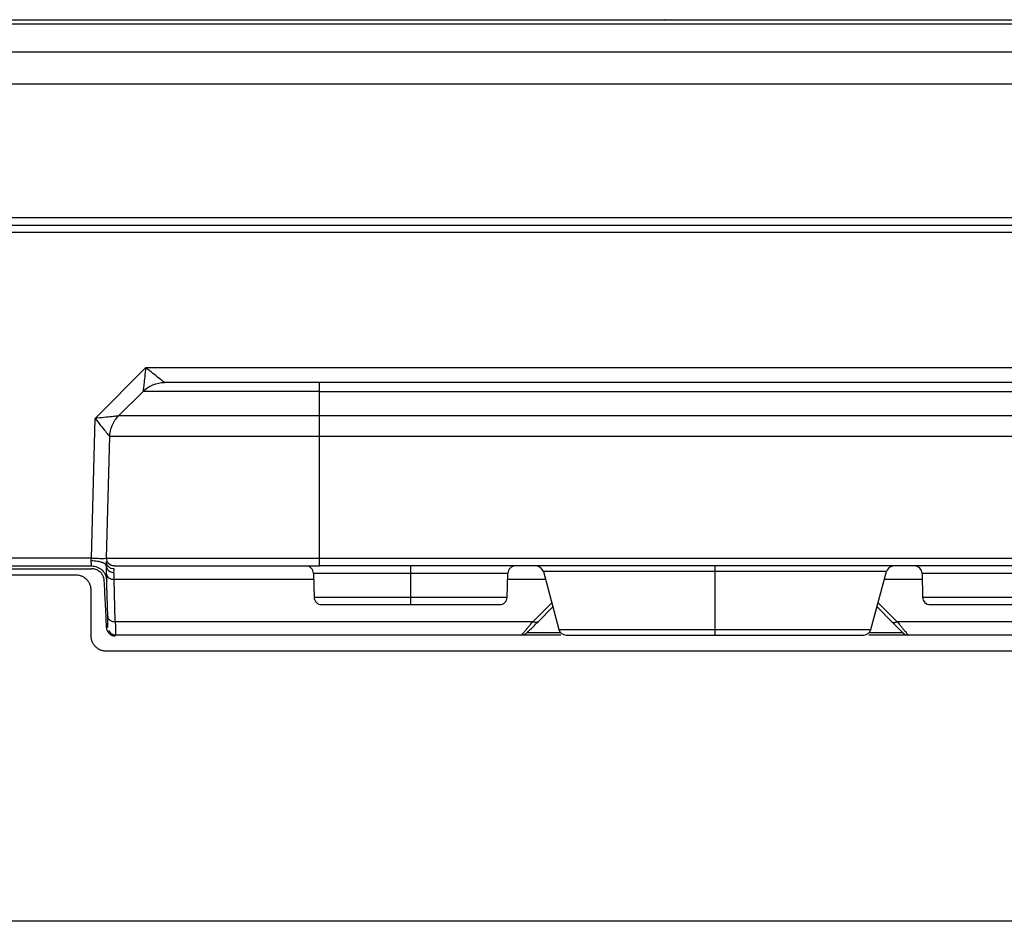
# Model space of a CAD drawing. Header units: millimetres. Extents: x 155473 to 158085, y 111018 to 114514.
# Tile 9 of 181: x 156872 to 156937, y 111918 to 111977. Entities that reach past the tile are written whole.
import ezdxf

# ---------------------------------------------------------------- set-up
doc = ezdxf.new("R2010")
doc.units = ezdxf.units.MM

msp = doc.modelspace()

# ---------------------------------------------------------------- linework, layer by layer
at = {"color": 7, "linetype": 'Continuous', "lineweight": 25}
for p, q in [((156793.043, 111977.356), (157202.389, 111977.356)), ((156914.441, 111977.356), (156914.433, 111977.356)), ((156793.038, 111977.075), (157202.394, 111977.075)), ((157202.426, 111975.22), (156793.005, 111975.22)), ((157202.463, 111973.114), (156792.969, 111973.114)), ((156792.816, 111964.356), (157202.616, 111964.356)), ((156793.784, 111963.856), (157201.646, 111963.856)), ((157201.646, 111963.369), (156793.784, 111963.369)), ((156876.969, 111951.158), (156880.301, 111954.49)), ((156880.301, 111954.49), (156950.392, 111954.49)), ((157103.715, 111953.516), (156891.715, 111953.516)), ((156880.129, 111952.93), (156878.523, 111951.324)), ((156891.715, 111951.324), (156891.715, 111952.93)), ((156891.715, 111952.93), (157103.715, 111952.93)), ((157103.715, 111951.324), (156891.715, 111951.324)), ((156876.729, 111941.969), (156876.969, 111951.158)), ((156877.728, 111941.969), (156877.938, 111949.962)), ((156891.715, 111941.969), (156891.715, 111949.962)), ((157103.715, 111949.962), (156891.715, 111949.962)), ((156876.729, 111941.969), (156796.815, 111941.969)), ((156891.715, 111941.969), (157103.715, 111941.969)), ((156796.815, 111941.456), (156876.741, 111941.456)), ((156796.815, 111941.278), (156876.741, 111941.278)), ((156877.802, 111938.135), (156877.729, 111940.918)), ((156891.328, 111940.969), (156891.369, 111939.403)), ((157103.715, 111941.456), (156891.715, 111941.456)), ((156897.715, 111940.969), (156897.715, 111939.403)), ((156904.061, 111939.403), (156904.102, 111940.969)), ((156906.437, 111941.085), (156907.455, 111937.286)), ((156917.715, 111941.085), (156917.715, 111937.286)), ((156927.974, 111937.286), (156928.992, 111941.085)), ((156931.328, 111940.969), (156931.369, 111939.403)), ((156875.715, 111940.856), (156797.215, 111940.856)), ((156878.302, 111937.795), (156878.229, 111940.577)), ((156891.338, 111940.577), (156878.229, 111940.577)), ((156906.574, 111940.577), (156904.092, 111940.577)), ((156931.338, 111940.577), (156928.856, 111940.577)), ((156876.715, 111936.856), (156876.715, 111939.856)), ((156905.74, 111937.795), (156906.985, 111939.04)), ((156928.444, 111939.04), (156929.69, 111937.795)), ((156906.094, 111937.795), (156907.06, 111938.761)), ((156928.37, 111938.761), (156929.336, 111937.795)), ((156905.74, 111937.795), (156878.302, 111937.795)), ((156985.74, 111937.795), (156929.69, 111937.795)), ((156878.32, 111936.97), (156878.321, 111936.916)), ((156905.008, 111936.916), (156878.321, 111936.916)), ((156985.008, 111936.916), (156930.422, 111936.916)), ((157117.715, 111935.856), (156877.715, 111935.856)), ((157215.965, 111918.106), (156779.465, 111918.106))]:
    msp.add_line(p, q, dxfattribs=at)
for centre, start, end in [((156890.828, 111940.956), 1.5, 90), ((156904.602, 111940.956), 90, 178.5), ((156905.954, 111940.956), 15, 90), ((156929.475, 111940.956), 90, 165), ((156930.828, 111940.956), 1.5, 90), ((156891.868, 111939.416), 181.5, 270), ((156903.561, 111939.416), 270, 358.5), ((156931.868, 111939.416), 181.5, 270), ((156907.938, 111937.416), 195, 270), ((156927.491, 111937.416), 270, 345)]:
    msp.add_arc(centre, 0.5, start, end, dxfattribs=at)
for points, knots in [([(156880.301, 111954.49), (156880.257, 111954.081), (156880.213, 111953.678), (156880.165, 111953.247), (156880.152, 111953.131), (156880.135, 111952.974), (156880.13, 111952.932), (156880.129, 111952.93)], [0, 0, 0, 0, 0.5, 0.5, 0.75, 0.75, 1, 1, 1, 1]), ([(156881.543, 111953.516), (156881.539, 111953.516), (156881.504, 111953.541), (156881.375, 111953.638), (156881.283, 111953.71), (156880.939, 111953.979), (156880.621, 111954.232), (156880.301, 111954.49)], [0, 0, 0, 0, 0.25, 0.25, 0.5, 0.5, 1, 1, 1, 1]), ([(156880.129, 111952.93), (156880.314, 111953.115), (156880.536, 111953.263), (156881.02, 111953.464), (156881.282, 111953.516), (156881.543, 111953.516)], [0, 0, 0, 0, 0.5, 0.5, 1, 1, 1, 1]), ([(156891.715, 111953.516), (156890.383, 111953.516), (156889.053, 111953.516), (156886.592, 111953.516), (156885.464, 111953.516), (156883.581, 111953.516), (156882.827, 111953.516), (156881.808, 111953.516), (156881.543, 111953.516), (156881.543, 111953.516)], [0, 0, 0, 0, 0.25, 0.25, 0.5, 0.5, 0.75, 0.75, 1, 1, 1, 1]), ([(156891.715, 111952.93), (156891.715, 111953.115), (156891.715, 111953.263), (156891.715, 111953.464), (156891.715, 111953.516), (156891.715, 111953.516)], [0, 0, 0, 0, 0.5, 0.5, 1, 1, 1, 1]), ([(156891.715, 111952.93), (156890.198, 111952.93), (156888.682, 111952.93), (156885.88, 111952.93), (156884.595, 111952.93), (156882.45, 111952.93), (156881.591, 111952.93), (156880.431, 111952.93), (156880.129, 111952.93), (156880.129, 111952.93)], [0, 0, 0, 0, 0.25, 0.25, 0.5, 0.5, 0.75, 0.75, 1, 1, 1, 1]), ([(156878.522, 111951.323), (156878.519, 111951.319), (156878.475, 111951.312), (156878.316, 111951.292), (156878.201, 111951.279), (156877.914, 111951.248), (156877.743, 111951.231), (156877.371, 111951.195), (156877.17, 111951.176), (156876.969, 111951.158)], [0, 0, 0, 0, 0.25, 0.25, 0.5, 0.5, 0.75, 0.75, 1, 1, 1, 1]), ([(156877.938, 111949.962), (156877.944, 111950.215), (156877.999, 111950.466), (156878.199, 111950.931), (156878.344, 111951.145), (156878.523, 111951.324)], [0, 0, 0, 0, 0.5, 0.5, 1, 1, 1, 1]), ([(156891.715, 111951.324), (156889.988, 111951.324), (156888.262, 111951.324), (156885.071, 111951.324), (156883.608, 111951.324), (156881.166, 111951.324), (156880.188, 111951.324), (156878.866, 111951.324), (156878.523, 111951.324), (156878.523, 111951.324)], [0, 0, 0, 0, 0.25, 0.25, 0.5, 0.5, 0.75, 0.75, 1, 1, 1, 1]), ([(156891.715, 111949.962), (156891.715, 111950.215), (156891.715, 111950.466), (156891.715, 111950.931), (156891.715, 111951.145), (156891.715, 111951.324)], [0, 0, 0, 0, 0.5, 0.5, 1, 1, 1, 1]), ([(156876.969, 111951.158), (156877.095, 111951), (156877.22, 111950.843), (156877.452, 111950.553), (156877.558, 111950.42), (156877.737, 111950.199), (156877.809, 111950.111), (156877.908, 111949.992), (156877.935, 111949.962), (156877.937, 111949.962)], [0, 0, 0, 0, 0.25, 0.25, 0.5, 0.5, 0.75, 0.75, 1, 1, 1, 1]), ([(156891.715, 111949.962), (156889.911, 111949.962), (156888.109, 111949.962), (156884.776, 111949.962), (156883.248, 111949.962), (156880.698, 111949.962), (156879.677, 111949.962), (156878.296, 111949.962), (156877.938, 111949.962), (156877.938, 111949.962)], [0, 0, 0, 0, 0.25, 0.25, 0.5, 0.5, 0.75, 0.75, 1, 1, 1, 1]), ([(156877.715, 111941.459), (156877.714, 111941.47), (156877.711, 111941.491), (156877.696, 111941.522), (156877.675, 111941.551), (156877.647, 111941.577), (156877.615, 111941.601), (156877.581, 111941.623), (156877.546, 111941.642), (156877.511, 111941.658), (156877.478, 111941.671), (156877.447, 111941.683), (156877.388, 111941.703), (156877.286, 111941.731), (156877.12, 111941.762), (156876.926, 111941.785), (156876.786, 111941.788), (156876.715, 111941.789)], [0, 0, 0, 0, 0.062313, 0.1225206, 0.1800557, 0.2344186, 0.2851862, 0.3320161, 0.3746437, 0.4128747, 0.4465755, 0.4756613, 0.5000841, 0.6094609, 0.7315584, 0.863168, 1, 1, 1, 1]), ([(156876.741, 111941.456), (156876.741, 111941.457), (156876.74, 111941.458), (156876.739, 111941.473), (156876.737, 111941.498), (156876.734, 111941.534), (156876.731, 111941.581), (156876.726, 111941.64), (156876.721, 111941.71), (156876.717, 111941.762), (156876.715, 111941.789)], [0, 0, 0, 0, 0.1086256, 0.2219075, 0.3398587, 0.4624902, 0.5898119, 0.7218325, 0.8585597, 1, 1, 1, 1]), ([(156876.729, 111941.969), (156876.846, 111941.966), (156876.973, 111941.963), (156877.22, 111941.959), (156877.338, 111941.958), (156877.533, 111941.958), (156877.609, 111941.959), (156877.707, 111941.963), (156877.728, 111941.966), (156877.728, 111941.969)], [0, 0, 0, 0, 0.25, 0.25, 0.5, 0.5, 0.75, 0.75, 1, 1, 1, 1]), ([(156878.222, 111941.26), (156878.163, 111941.261), (156878.098, 111941.271), (156877.973, 111941.318), (156877.913, 111941.355), (156877.815, 111941.45), (156877.777, 111941.507), (156877.73, 111941.625), (156877.721, 111941.685), (156877.722, 111941.741)], [0, 0, 0, 0, 0.25, 0.25, 0.5, 0.5, 0.75, 0.75, 1, 1, 1, 1]), ([(156878.228, 111941.456), (156878.095, 111941.456), (156877.963, 111941.512), (156877.777, 111941.702), (156877.725, 111941.836), (156877.728, 111941.969)], [0, 0, 0, 0, 0.5, 0.5, 1, 1, 1, 1]), ([(156877.728, 111941.969), (156877.728, 111941.969), (156878.092, 111941.969), (156879.494, 111941.969), (156880.53, 111941.969), (156883.119, 111941.969), (156884.671, 111941.969), (156888.054, 111941.969), (156889.884, 111941.969), (156891.715, 111941.969)], [0, 0, 0, 0, 0.25, 0.25, 0.5, 0.5, 0.75, 0.75, 1, 1, 1, 1]), ([(156891.715, 111941.456), (156891.715, 111941.456), (156891.715, 111941.512), (156891.715, 111941.702), (156891.715, 111941.836), (156891.715, 111941.969)], [0, 0, 0, 0, 0.5, 0.5, 1, 1, 1, 1]), ([(156876.741, 111941.456), (156876.998, 111941.456), (156877.254, 111941.352), (156877.623, 111940.993), (156877.734, 111940.739), (156877.74, 111940.482)], [0, 0, 0, 0, 0.5, 0.5, 1, 1, 1, 1]), ([(156877.577, 111940.487), (156877.574, 111940.519), (156877.569, 111940.58), (156877.548, 111940.667), (156877.521, 111940.748), (156877.488, 111940.821), (156877.45, 111940.888), (156877.409, 111940.948), (156877.365, 111941), (156877.321, 111941.046), (156877.276, 111941.086), (156877.231, 111941.12), (156877.188, 111941.149), (156877.118, 111941.19), (156877.016, 111941.235), (156876.879, 111941.271), (156876.786, 111941.276), (156876.741, 111941.278)], [0, 0, 0, 0, 0.074136, 0.144719, 0.211846, 0.275566, 0.33591, 0.392915, 0.446625, 0.497092, 0.544324, 0.588296, 0.629048, 0.666606, 0.781208, 0.892273, 1, 1, 1, 1]), ([(156877.715, 111941.446), (156877.716, 111941.427), (156877.719, 111941.39), (156877.733, 111941.338), (156877.752, 111941.291), (156877.775, 111941.251), (156877.799, 111941.217), (156877.847, 111941.161), (156877.934, 111941.093), (156878.071, 111941.037), (156878.168, 111941.03), (156878.215, 111941.027)], [0, 0, 0, 0, 0.085901, 0.167115, 0.242272, 0.310275, 0.370322, 0.421877, 0.623617, 0.818932, 1, 1, 1, 1]), ([(156877.729, 111940.918), (156877.728, 111940.958), (156877.726, 111941.038), (156877.723, 111941.15), (156877.72, 111941.256), (156877.718, 111941.356), (156877.716, 111941.416), (156877.715, 111941.446)], [0, 0, 0, 0, 0.200494, 0.400254, 0.599766, 0.799519, 1, 1, 1, 1]), ([(156877.729, 111940.918), (156877.73, 111940.876), (156877.742, 111940.832), (156877.792, 111940.747), (156877.83, 111940.707), (156877.927, 111940.641), (156877.986, 111940.615), (156878.108, 111940.583), (156878.17, 111940.576), (156878.229, 111940.577)], [0, 0, 0, 0, 0.25, 0.25, 0.5, 0.5, 0.75, 0.75, 1, 1, 1, 1]), ([(156878.228, 111941.456), (156878.228, 111941.456), (156878.579, 111941.456), (156879.93, 111941.456), (156880.93, 111941.456), (156883.427, 111941.456), (156884.923, 111941.456), (156888.185, 111941.456), (156889.949, 111941.456), (156891.715, 111941.456)], [0, 0, 0, 0, 0.25, 0.25, 0.5, 0.5, 0.75, 0.75, 1, 1, 1, 1]), ([(156897.715, 111940.969), (156896.879, 111940.969), (156896.043, 111940.969), (156894.498, 111940.969), (156893.79, 111940.969), (156892.607, 111940.969), (156892.134, 111940.969), (156891.494, 111940.969), (156891.328, 111940.969), (156891.328, 111940.969)], [0, 0, 0, 0, 0.25, 0.25, 0.5, 0.5, 0.75, 0.75, 1, 1, 1, 1]), ([(156897.715, 111941.456), (156897.715, 111941.456), (156897.715, 111941.404), (156897.715, 111941.224), (156897.715, 111941.098), (156897.715, 111940.969)], [0, 0, 0, 0, 0.5, 0.5, 1, 1, 1, 1]), ([(156904.102, 111940.969), (156904.102, 111940.969), (156903.936, 111940.969), (156903.296, 111940.969), (156902.823, 111940.969), (156901.64, 111940.969), (156900.932, 111940.969), (156899.387, 111940.969), (156898.551, 111940.969), (156897.715, 111940.969)], [0, 0, 0, 0, 0.25, 0.25, 0.5, 0.5, 0.75, 0.75, 1, 1, 1, 1]), ([(156917.715, 111941.085), (156916.239, 111941.085), (156914.763, 111941.085), (156912.035, 111941.085), (156910.784, 111941.085), (156908.697, 111941.085), (156907.861, 111941.085), (156906.731, 111941.085), (156906.437, 111941.085), (156906.437, 111941.085)], [0, 0, 0, 0, 0.25, 0.25, 0.5, 0.5, 0.75, 0.75, 1, 1, 1, 1]), ([(156917.715, 111941.456), (156917.715, 111941.456), (156917.715, 111941.419), (156917.715, 111941.286), (156917.715, 111941.191), (156917.715, 111941.085)], [0, 0, 0, 0, 0.5, 0.5, 1, 1, 1, 1]), ([(156928.992, 111941.085), (156928.992, 111941.085), (156928.699, 111941.085), (156927.569, 111941.085), (156926.733, 111941.085), (156924.645, 111941.085), (156923.394, 111941.085), (156920.667, 111941.085), (156919.191, 111941.085), (156917.715, 111941.085)], [0, 0, 0, 0, 0.25, 0.25, 0.5, 0.5, 0.75, 0.75, 1, 1, 1, 1]), ([(156937.715, 111940.969), (156936.879, 111940.969), (156936.043, 111940.969), (156934.498, 111940.969), (156933.79, 111940.969), (156932.607, 111940.969), (156932.134, 111940.969), (156931.494, 111940.969), (156931.328, 111940.969), (156931.328, 111940.969)], [0, 0, 0, 0, 0.25, 0.25, 0.5, 0.5, 0.75, 0.75, 1, 1, 1, 1]), ([(156876.715, 111939.856), (156876.714, 111939.889), (156876.712, 111939.954), (156876.697, 111940.051), (156876.674, 111940.146), (156876.629, 111940.27), (156876.552, 111940.415), (156876.427, 111940.567), (156876.274, 111940.693), (156876.1, 111940.785), (156875.911, 111940.845), (156875.78, 111940.852), (156875.715, 111940.856)], [0, 0, 0, 0, 0.062794, 0.125023, 0.187296, 0.250223, 0.375007, 0.500147, 0.624932, 0.750072, 0.874947, 1, 1, 1, 1]), ([(156877.729, 111937.408), (156877.704, 111937.956), (156877.657, 111938.983), (156877.602, 111940.009), (156877.577, 111940.487)], [0, 0, 0, 0, 0.5339697, 1, 1, 1, 1]), ([(156891.369, 111939.403), (156891.369, 111939.403), (156891.534, 111939.403), (156892.17, 111939.403), (156892.64, 111939.403), (156893.815, 111939.403), (156894.519, 111939.403), (156896.054, 111939.403), (156896.884, 111939.403), (156897.715, 111939.403)], [0, 0, 0, 0, 0.25, 0.25, 0.5, 0.5, 0.75, 0.75, 1, 1, 1, 1]), ([(156897.715, 111939.403), (156897.715, 111939.274), (156897.715, 111939.148), (156897.715, 111938.968), (156897.715, 111938.916), (156897.715, 111938.916)], [0, 0, 0, 0, 0.5, 0.5, 1, 1, 1, 1]), ([(156897.715, 111939.403), (156898.546, 111939.403), (156899.376, 111939.403), (156900.911, 111939.403), (156901.615, 111939.403), (156902.79, 111939.403), (156903.26, 111939.403), (156903.896, 111939.403), (156904.061, 111939.403), (156904.061, 111939.403)], [0, 0, 0, 0, 0.25, 0.25, 0.5, 0.5, 0.75, 0.75, 1, 1, 1, 1]), ([(156931.369, 111939.403), (156931.369, 111939.403), (156931.534, 111939.403), (156932.17, 111939.403), (156932.64, 111939.403), (156933.815, 111939.403), (156934.519, 111939.403), (156936.054, 111939.403), (156936.884, 111939.403), (156937.715, 111939.403)], [0, 0, 0, 0, 0.25, 0.25, 0.5, 0.5, 0.75, 0.75, 1, 1, 1, 1]), ([(156891.868, 111938.916), (156891.868, 111938.916), (156892.021, 111938.916), (156892.606, 111938.916), (156893.04, 111938.916), (156894.122, 111938.916), (156894.771, 111938.916), (156896.185, 111938.916), (156896.95, 111938.916), (156897.715, 111938.916)], [0, 0, 0, 0, 0.25, 0.25, 0.5, 0.5, 0.75, 0.75, 1, 1, 1, 1]), ([(156897.715, 111938.916), (156898.48, 111938.916), (156899.245, 111938.916), (156900.659, 111938.916), (156901.308, 111938.916), (156902.39, 111938.916), (156902.823, 111938.916), (156903.409, 111938.916), (156903.561, 111938.916), (156903.561, 111938.916)], [0, 0, 0, 0, 0.25, 0.25, 0.5, 0.5, 0.75, 0.75, 1, 1, 1, 1]), ([(156931.868, 111938.916), (156931.868, 111938.916), (156932.021, 111938.916), (156932.606, 111938.916), (156933.04, 111938.916), (156934.122, 111938.916), (156934.771, 111938.916), (156936.185, 111938.916), (156936.95, 111938.916), (156937.715, 111938.916)], [0, 0, 0, 0, 0.25, 0.25, 0.5, 0.5, 0.75, 0.75, 1, 1, 1, 1]), ([(156877.802, 111938.135), (156877.804, 111938.044), (156877.859, 111937.954), (156878.044, 111937.828), (156878.172, 111937.793), (156878.302, 111937.795)], [0, 0, 0, 0, 0.5, 0.5, 1, 1, 1, 1]), ([(156877.821, 111937.403), (156877.821, 111937.404), (156877.821, 111937.406), (156877.821, 111937.422), (156877.82, 111937.449), (156877.819, 111937.486), (156877.818, 111937.533), (156877.816, 111937.611), (156877.812, 111937.731), (156877.808, 111937.912), (156877.804, 111938.06), (156877.802, 111938.135)], [0, 0, 0, 0, 0.083913, 0.16712, 0.249981, 0.332858, 0.416115, 0.500108, 0.667154, 0.832816, 1, 1, 1, 1]), ([(156878.302, 111937.795), (156878.305, 111937.66), (156878.31, 111937.393), (156878.318, 111937.061), (156878.319, 111937.004), (156878.32, 111936.97)], [0, 0, 0, 0, 0.29716, 0.586515, 1, 1, 1, 1]), ([(156905.008, 111936.916), (156905.008, 111936.917), (156905.01, 111936.918), (156905.019, 111936.929), (156905.034, 111936.947), (156905.054, 111936.972), (156905.081, 111937.004), (156905.114, 111937.043), (156905.153, 111937.09), (156905.211, 111937.16), (156905.298, 111937.264), (156905.423, 111937.414), (156905.57, 111937.59), (156905.682, 111937.725), (156905.74, 111937.795)], [0, 0, 0, 0, 0.058309, 0.116908, 0.175893, 0.235358, 0.295393, 0.356087, 0.417528, 0.479796, 0.600818, 0.72758, 0.860516, 1, 1, 1, 1]), ([(156905.361, 111937.062), (156905.361, 111937.062), (156905.426, 111937.127), (156905.677, 111937.378), (156905.862, 111937.563), (156906.094, 111937.795)], [0, 0, 0, 0, 0.5, 0.5, 1, 1, 1, 1]), ([(156906.094, 111937.795), (156906.06, 111937.761), (156906.007, 111937.74), (156905.881, 111937.74), (156905.808, 111937.761), (156905.74, 111937.795)], [0, 0, 0, 0, 0.5, 0.5, 1, 1, 1, 1]), ([(156929.336, 111937.795), (156929.372, 111937.759), (156929.424, 111937.74), (156929.547, 111937.74), (156929.619, 111937.759), (156929.69, 111937.795)], [0, 0, 0, 0, 0.5, 0.5, 1, 1, 1, 1]), ([(156929.336, 111937.795), (156929.568, 111937.563), (156929.753, 111937.378), (156930.003, 111937.127), (156930.068, 111937.062), (156930.068, 111937.062)], [0, 0, 0, 0, 0.5, 0.5, 1, 1, 1, 1]), ([(156929.69, 111937.795), (156929.719, 111937.759), (156929.778, 111937.689), (156929.859, 111937.591), (156929.936, 111937.499), (156930.007, 111937.414), (156930.072, 111937.336), (156930.131, 111937.265), (156930.184, 111937.201), (156930.249, 111937.123), (156930.318, 111937.04), (156930.378, 111936.969), (156930.415, 111936.924), (156930.42, 111936.919), (156930.422, 111936.916)], [0, 0, 0, 0, 0.070599, 0.13952, 0.206805, 0.272501, 0.336655, 0.39932, 0.460551, 0.520409, 0.644056, 0.764731, 0.883132, 1, 1, 1, 1]), ([(156878.321, 111936.841), (156878.295, 111936.842), (156878.242, 111936.844), (156878.161, 111936.861), (156878.077, 111936.891), (156877.994, 111936.936), (156877.914, 111936.998), (156877.843, 111937.077), (156877.785, 111937.174), (156877.742, 111937.286), (156877.733, 111937.366), (156877.729, 111937.408)], [0, 0, 0, 0, 0.08526, 0.176742, 0.274585, 0.378854, 0.489659, 0.607046, 0.731092, 0.862028, 1, 1, 1, 1]), ([(156877.86, 111937.222), (156877.883, 111937.178), (156877.93, 111937.089), (156878.047, 111936.993), (156878.181, 111936.934), (156878.275, 111936.932), (156878.321, 111936.93)], [0, 0, 0, 0, 0.251935, 0.508876, 0.760981, 1, 1, 1, 1]), ([(156907.59, 111937.062), (156907.541, 111937.062), (156906.974, 111937.062), (156906.259, 111937.062), (156905.493, 111937.062), (156905.405, 111937.062), (156905.361, 111937.062)], [0, 0, 0, 0, 0.03084, 0.353893, 0.676947, 1, 1, 1, 1]), ([(156907.455, 111937.286), (156907.455, 111937.286), (156907.722, 111937.286), (156908.75, 111937.286), (156909.511, 111937.286), (156911.41, 111937.286), (156912.548, 111937.286), (156915.029, 111937.286), (156916.372, 111937.286), (156917.715, 111937.286)], [0, 0, 0, 0, 0.25, 0.25, 0.5, 0.5, 0.75, 0.75, 1, 1, 1, 1]), ([(156917.715, 111937.286), (156917.715, 111937.181), (156917.715, 111937.086), (156917.715, 111936.953), (156917.715, 111936.916), (156917.715, 111936.916)], [0, 0, 0, 0, 0.5, 0.5, 1, 1, 1, 1]), ([(156917.715, 111937.286), (156919.058, 111937.286), (156920.4, 111937.286), (156922.882, 111937.286), (156924.02, 111937.286), (156925.919, 111937.286), (156926.68, 111937.286), (156927.707, 111937.286), (156927.974, 111937.286), (156927.974, 111937.286)], [0, 0, 0, 0, 0.25, 0.25, 0.5, 0.5, 0.75, 0.75, 1, 1, 1, 1]), ([(156930.068, 111937.062), (156930.025, 111937.062), (156929.937, 111937.062), (156929.171, 111937.062), (156928.457, 111937.062), (156927.891, 111937.062), (156927.842, 111937.062)], [0, 0, 0, 0, 0.323224, 0.646448, 0.969672, 1, 1, 1, 1]), ([(156930.068, 111937.062), (156930.114, 111937.017), (156930.169, 111936.979), (156930.292, 111936.929), (156930.358, 111936.916), (156930.422, 111936.916)], [0, 0, 0, 0, 0.5, 0.5, 1, 1, 1, 1]), ([(156877.715, 111935.856), (156877.682, 111935.857), (156877.617, 111935.859), (156877.52, 111935.873), (156877.424, 111935.897), (156877.301, 111935.941), (156877.156, 111936.019), (156877.004, 111936.144), (156876.878, 111936.296), (156876.786, 111936.471), (156876.726, 111936.659), (156876.718, 111936.79), (156876.715, 111936.856)], [0, 0, 0, 0, 0.062794, 0.125023, 0.187296, 0.250223, 0.375007, 0.500147, 0.624932, 0.750072, 0.874947, 1, 1, 1, 1]), ([(156907.588, 111936.916), (156907.438, 111936.916), (156906.749, 111936.916), (156905.924, 111936.916), (156905.145, 111936.916), (156905.054, 111936.916), (156905.008, 111936.916)], [0, 0, 0, 0, 0.084746, 0.389831, 0.694915, 1, 1, 1, 1]), ([(156907.938, 111936.916), (156907.938, 111936.916), (156908.193, 111936.916), (156909.172, 111936.916), (156909.897, 111936.916), (156911.707, 111936.916), (156912.791, 111936.916), (156915.156, 111936.916), (156916.435, 111936.916), (156917.715, 111936.916)], [0, 0, 0, 0, 0.25, 0.25, 0.5, 0.5, 0.75, 0.75, 1, 1, 1, 1]), ([(156917.715, 111936.916), (156918.995, 111936.916), (156920.274, 111936.916), (156922.639, 111936.916), (156923.723, 111936.916), (156925.533, 111936.916), (156926.258, 111936.916), (156927.237, 111936.916), (156927.491, 111936.916), (156927.491, 111936.916)], [0, 0, 0, 0, 0.25, 0.25, 0.5, 0.5, 0.75, 0.75, 1, 1, 1, 1]), ([(156930.422, 111936.916), (156930.376, 111936.916), (156930.285, 111936.916), (156929.506, 111936.916), (156928.681, 111936.916), (156927.991, 111936.916), (156927.841, 111936.916)], [0, 0, 0, 0, 0.305085, 0.610169, 0.915254, 1, 1, 1, 1])]:
    msp.add_open_spline(points, degree=3, knots=knots, dxfattribs=at)
for points in [[(156876.715, 111941.789), (156876.719, 111941.847), (156876.724, 111941.908), (156876.729, 111941.969)], [(156878.215, 111941.027), (156878.218, 111941.119), (156878.22, 111941.197), (156878.222, 111941.26)], [(156878.229, 111940.577), (156878.224, 111940.75), (156878.219, 111940.901), (156878.215, 111941.027)], [(156905.361, 111937.062), (156905.269, 111936.97), (156905.139, 111936.916), (156905.008, 111936.916)]]:
    msp.add_open_spline(points, degree=3, dxfattribs=at)

doc.saveas('drawing.dxf')
